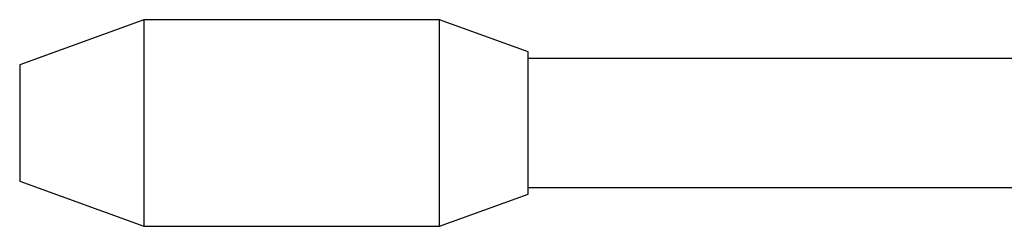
# Model space of a CAD drawing. Header units: millimetres. Extents: x -177 to 471, y -85 to 200.
# Tile 162 of 222: x -17.608 to -13.798, y 139.183 to 139.983. Entities that reach past the tile are written whole.
import ezdxf
from ezdxf.lldxf.tags import DXFTag

# ---------------------------------------------------------------- set-up
doc = ezdxf.new("R2010")
doc.units = ezdxf.units.MM
doc.layers.add('Default', color=7, linetype='Continuous')
doc.layers.add('P4_A', color=7, linetype='Continuous')
tags = doc.linetypes.add('HIDDEN2', pattern=[4.7625, 3.175, -1.5875]).pattern_tags.tags
tags[6:7] = [DXFTag(74, 4), DXFTag(75, 0), DXFTag(340, '0'), DXFTag(46, 0.0), DXFTag(50, 0.0), DXFTag(44, 0.0), DXFTag(45, 0.0)]
tags[4:5] = [DXFTag(74, 4), DXFTag(75, 0), DXFTag(340, '0'), DXFTag(46, 0.0), DXFTag(50, 0.0), DXFTag(44, 0.0), DXFTag(45, 0.0)]

# ---------------------------------------------------------------- blocks, each defined once
blk = doc.blocks.new('SE')
at = {"layer": 'P4_A', "color": 7, "linetype": 'HIDDEN2'}
for p, q in [((-17.1267, 139.9833), (-17.6075, 139.8083)), ((-17.1267, 139.9833), (-17.1267, 139.1833)), ((-15.9833, 139.9833), (-17.1267, 139.9833)), ((-15.9833, 139.1833), (-15.9833, 139.9833)), ((-15.6398, 139.8583), (-15.9833, 139.9833)), ((-15.6398, 139.3083), (-15.6398, 139.8583)), ((-17.6075, 139.8083), (-17.6075, 139.3583)), ((-13.0398, 139.8333), (-15.6398, 139.8333)), ((-17.6075, 139.3583), (-17.1267, 139.1833)), ((-15.6398, 139.3333), (-13.0398, 139.3333)), ((-15.9833, 139.1833), (-15.6398, 139.3083)), ((-17.1267, 139.1833), (-15.9833, 139.1833))]:
    blk.add_line(p, q, dxfattribs=at)

msp = doc.modelspace()

# ---------------------------------------------------------------- block references
at = {"layer": 'Default'}
msp.add_blockref('SE', (0, 0), dxfattribs=at)

doc.saveas('drawing.dxf')
